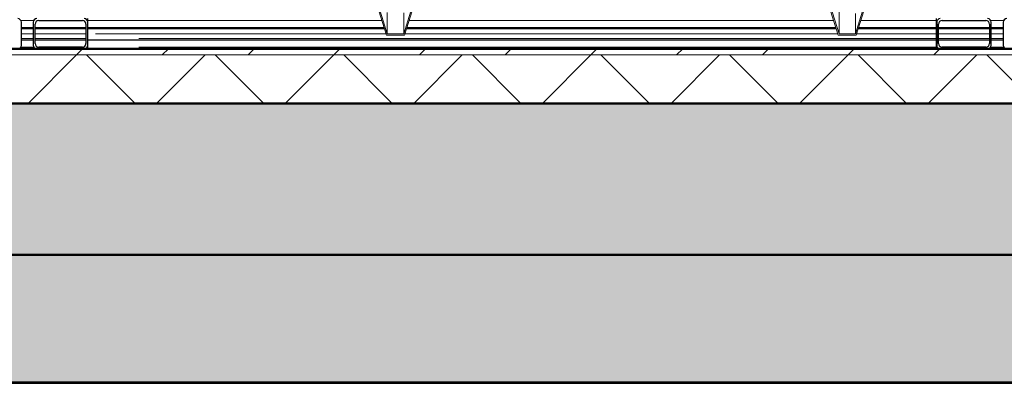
# Model space of a CAD drawing. Extents: x 50445 to 145605, y -10968 to 41989.
# Tile 181 of 256: x 93086 to 94710, y -2365 to -1765. Entities that reach past the tile are written whole.
import ezdxf

# ---------------------------------------------------------------- set-up
doc = ezdxf.new("R2010")
doc.units = 0
doc.header["$LTSCALE"] = 414.30304
doc.header["$MEASUREMENT"] = 0
for name, pattern in [('gestippeld_2_', [6.35, 3.175, -3.175]), ('hartlijn-fijn', [6, 4, -1, 0, -1]), ('stramien', [22.225, 12.7, -3.175, 3.175, -3.175])]:
    doc.linetypes.add(name, pattern=pattern)
doc.layers.get('0').update_dxf_attribs({"linetype": 'CONTINUOUS'})
for name, color, linetype, lineweight in [('20100623 Survey drawing basement_dwg', 8, 'CONTINUOUS', 18), ('A-DETL', 5, 'CONTINUOUS', 18), ('A-EQPM', 6, 'CONTINUOUS', 18), ('A-FLOR-OTLN', 6, 'CONTINUOUS', 18), ('A-FLOR-PATT', 8, 'CONTINUOUS', 50), ('C-BLDG', 6, 'CONTINUOUS', 18), ('GEBOUW6', 7, 'CONTINUOUS', 18), ('GEBOUW7', 7, 'CONTINUOUS', 18), ('S-BEAM', 4, 'CONTINUOUS', 18), ('S-BEAM-HIDN', 4, 'gestippeld_2_', 18)]:
    doc.layers.add(name, color=color, linetype=linetype, lineweight=lineweight)

# ---------------------------------------------------------------- blocks, each defined once
blk = doc.blocks.new('20100623 Survey drawing basement_dwg-249796-plotview doorsnede C C  -  1 op 100')
at = {"layer": 'GEBOUW6', "flags": 128}
for points in [[(38535.9, -2480), (37535.9, -2480), (36783.4, -2480), (36782.6, -2480), (36769, -2480), (36765.9, -2480), (30217.3, -2480), (17338.2, -2480), (4509.4, -2480), (3767.2, -2480), (3766.7, -2480)], [(4803.3, -2480), (19071.9, -2480), (19080.5, -2480), (20179.4, -2480), (31937.7, -2480), (37252, -2480), (37370.4, -2480), (37374.5, -2480), (37378.2, -2480), (37379.5, -2480)], [(11822.9, -2480), (11505.3, -2480), (7955.7, -2480), (15771, -2480), (16128.5, -2480), (16163, -2480), (16271.2, -2480), (40271.5, -2480), (40943, -2480), (40943.3, -2480), (40944.1, -2480), (41691.1, -2480), (43534.6, -2480), (44286.9, -2480), (44286, -2480), (44285.8, -2480), (45185.5, -2480), (54785.3, -2480), (54792.4, -2480), (54793.4, -2480)]]:
    blk.add_lwpolyline(points, dxfattribs=at)
at = {"layer": 'GEBOUW7'}
for p, q in [((11376.2, -2480), (11942.8, -2480)), ((11481.8, -2480), (12048.4, -2480)), ((11637.9, -2480), (12204.5, -2480)), ((11651.6, -2480), (12218.3, -2480)), ((11794, -2480), (12360.7, -2480)), ((11927.1, -2480), (12493.8, -2480)), ((12202.6, -2480), (12769.3, -2480)), ((12478.1, -2480), (13044.8, -2480)), ((12753.6, -2480), (13320.2, -2480)), ((13029.1, -2480), (13595.7, -2480)), ((13304.6, -2480), (13871.2, -2480))]:
    blk.add_line(p, q, dxfattribs=at)
blk = doc.blocks.new('97_KA_gestapelde fietsenstalling 8 fietsen 1600x1900 - Type-V116-plotview doorsnede C C  -  1 op 100')
at = {"layer": 'S-BEAM', "lineweight": 25}
for p, q in [((11928.5, -2445), (11908.9, -2445)), ((12015.5, -2445), (11931.5, -2445)), ((11908.9, -2465), (11928.5, -2465)), ((11931.5, -2465), (12015.5, -2465))]:
    blk.add_line(p, q, dxfattribs=at)
at = {"layer": 'S-BEAM', "linetype": 'hartlijn-fijn'}
for p, q in [((11908.9, -2455), (11928.5, -2455)), ((11931.5, -2455), (12015.5, -2455))]:
    blk.add_line(p, q, dxfattribs=at)
at = {"layer": 'S-BEAM-HIDN'}
for p, q in [((11929.3, -2433), (11908.1, -2433)), ((11937.5, -2433), (11935.9, -2433)), ((12011.2, -2433), (12009.5, -2433)), ((11928.5, -2447), (11908.9, -2447)), ((12015.5, -2447), (11931.5, -2447)), ((11928.5, -2463), (11908.9, -2463)), ((12015.5, -2463), (11931.5, -2463)), ((11929.3, -2477), (11908.1, -2477)), ((11937.5, -2477), (11935.9, -2477)), ((12011.2, -2477), (12009.5, -2477))]:
    blk.add_line(p, q, dxfattribs=at)
blk = doc.blocks.new('97_KA_gestapelde fietsenstalling 8 fietsen 1600x1900 - Type-V117-plotview doorsnede C C  -  1 op 100')
at = {"layer": 'S-BEAM', "lineweight": 25}
for p, q in [((13505.9, -2445), (13421.9, -2445)), ((13528.5, -2445), (13508.9, -2445)), ((13421.9, -2465), (13505.9, -2465)), ((13508.9, -2465), (13528.5, -2465))]:
    blk.add_line(p, q, dxfattribs=at)
at = {"layer": 'S-BEAM', "linetype": 'hartlijn-fijn'}
for p, q in [((13421.9, -2455), (13505.9, -2455)), ((13508.9, -2455), (13528.5, -2455))]:
    blk.add_line(p, q, dxfattribs=at)
at = {"layer": 'S-BEAM-HIDN'}
for p, q in [((13419.7, -2433), (13418.2, -2433)), ((13427.9, -2433), (13426.3, -2433)), ((13501.6, -2433), (13499.9, -2433)), ((13529.3, -2433), (13508.1, -2433)), ((13505.9, -2447), (13421.9, -2447)), ((13528.5, -2447), (13508.9, -2447)), ((13505.9, -2463), (13421.9, -2463)), ((13528.5, -2463), (13508.9, -2463)), ((13419.7, -2477), (13418.2, -2477)), ((13427.9, -2477), (13426.3, -2477)), ((13501.6, -2477), (13499.9, -2477)), ((13529.3, -2477), (13508.1, -2477))]:
    blk.add_line(p, q, dxfattribs=at)
blk = doc.blocks.new('97_KA_gestapelde fietsenstalling 16 fietsen 1600x2900 - Type-8054703-plotview doorsnede C C  -  1 op 100')
at = {"layer": 'S-BEAM', "lineweight": 25}
blk.add_line((11908.9, -2474), (11908.9, -2436), dxfattribs=at)
for centre, start, end in [((11902.9, -2436), 0, 90), ((11902.9, -2474), 270, 0)]:
    blk.add_arc(centre, 6, start, end, dxfattribs=at)
blk = doc.blocks.new('97_KA_gestapelde fietsenstalling 16 fietsen 1600x2900 - Type-V121-plotview doorsnede C C  -  1 op 100')
at = {"layer": 'A-EQPM'}
for p, q in [((12490.2, -2390.2), (12511.1, -2457.1)), ((12512.6, -2455.1), (12492.1, -2389.6)), ((12560.1, -2389.6), (12539.6, -2455.1)), ((12541.1, -2457.1), (12562, -2390.2)), ((13235.4, -2390.2), (13256.3, -2457.1)), ((13257.8, -2455.1), (13237.3, -2389.6)), ((13305.3, -2389.6), (13284.9, -2455.1)), ((13286.3, -2457.1), (13307.2, -2390.2)), ((12512.6, -2419.8), (12512.6, -2455.1)), ((13257.8, -2419.1), (13257.8, -2455.1)), ((12539.6, -2420.5), (12539.6, -2455.1)), ((13284.9, -2421.4), (13284.9, -2455.1)), ((12511.1, -2457.1), (12541.1, -2457.1)), ((12539.6, -2455.1), (12512.6, -2455.1)), ((13256.3, -2457.1), (13286.3, -2457.1)), ((13284.9, -2455.1), (13257.8, -2455.1))]:
    blk.add_line(p, q, dxfattribs=at)
at = {"layer": 'S-BEAM', "lineweight": 25}
for p, q in [((11928.5, -2436), (11928.5, -2474)), ((11937.5, -2433), (12009.5, -2433)), ((12018.5, -2474), (12018.5, -2436)), ((12018.8, -2436), (12018.8, -2430)), ((12018.8, -2444.3), (12018.8, -2436)), ((13418.2, -2430), (13418.2, -2436)), ((13418.2, -2436), (13418.2, -2444.3)), ((13418.9, -2436), (13418.9, -2474)), ((13427.9, -2433), (13499.9, -2433)), ((13508.9, -2474), (13508.9, -2436)), ((11931.5, -2471), (11931.5, -2439)), ((12015.5, -2439), (12015.5, -2471)), ((12507.4, -2445), (12018.8, -2445)), ((12018.8, -2449), (12018.8, -2445)), ((12018.8, -2461), (12018.8, -2449)), ((13252.6, -2445), (12544.9, -2445)), ((13418.2, -2445), (13290.1, -2445)), ((13418.2, -2445), (13418.2, -2449)), ((13418.2, -2449), (13418.2, -2461)), ((13421.9, -2471), (13421.9, -2439)), ((13505.9, -2439), (13505.9, -2471)), ((12018.8, -2465), (12018.8, -2461)), ((12018.8, -2474), (12018.8, -2464.9)), ((12018.8, -2465), (13418.2, -2465)), ((13418.2, -2461), (13418.2, -2465)), ((13418.2, -2464.9), (13418.2, -2474)), ((12009.5, -2477), (11937.5, -2477)), ((12018.8, -2480), (12018.8, -2474)), ((13418.2, -2474), (13418.2, -2480)), ((13499.9, -2477), (13427.9, -2477))]:
    blk.add_line(p, q, dxfattribs=at)
at = {"layer": 'S-BEAM', "linetype": 'hartlijn-fijn'}
for p, q in [((11931.5, -2455), (12015.5, -2455)), ((12031.2, -2455), (12510.5, -2455)), ((12541.8, -2455), (13255.7, -2455)), ((13287, -2455), (13418.2, -2455))]:
    blk.add_line(p, q, dxfattribs=at)
at = {"layer": 'S-BEAM', "lineweight": 25}
for centre, start, end in [((11934.5, -2436), 90, 180), ((11937.5, -2439), 90, 180), ((12009.5, -2439), 0, 90), ((12012.5, -2436), 0, 90), ((13424.9, -2436), 90, 180), ((13427.9, -2439), 90, 180), ((13499.9, -2439), 0, 90), ((13502.9, -2436), 0, 90), ((11934.5, -2474), 180, 270), ((11937.5, -2471), 180, 270), ((12009.5, -2471), 270, 0), ((12012.5, -2474), 270, 0), ((13424.9, -2474), 180, 270), ((13427.9, -2471), 180, 270), ((13499.9, -2471), 270, 0), ((13502.9, -2474), 270, 0)]:
    blk.add_arc(centre, 6, start, end, dxfattribs=at)
at = {"layer": 'S-BEAM-HIDN'}
for p, q in [((12503.6, -2433), (12018.8, -2433)), ((13248.8, -2433), (12548.7, -2433)), ((13418.2, -2433), (13293.9, -2433)), ((12508, -2447), (12018.8, -2447)), ((13253.2, -2447), (12544.3, -2447)), ((13418.2, -2447), (13289.5, -2447)), ((13418.2, -2463), (12018.8, -2463)), ((13418.2, -2477), (12018.8, -2477))]:
    blk.add_line(p, q, dxfattribs=at)
blk = doc.blocks.new('97_KA_gestapelde fietsenstalling 16 fietsen 1600x2900 - Type-V122-plotview doorsnede C C  -  1 op 100')
at = {"layer": 'S-BEAM', "lineweight": 25}
blk.add_line((13528.5, -2436), (13528.5, -2474), dxfattribs=at)
for centre, start, end in [((13534.5, -2436), 90, 180), ((13534.5, -2474), 180, 270)]:
    blk.add_arc(centre, 6, start, end, dxfattribs=at)
blk = doc.blocks.new('3073_04 constructie_abt_export 08-11-2012_rvt-1-plotview doorsnede C C  -  1 op 100')
at = {"layer": 'A-FLOR-PATT', "lineweight": 18}
blk.add_hatch(color=7, dxfattribs=at).paths.add_polyline_path([(60308.2, -2820), (60308.2, -2570), (4216.6, -2570), (4216.6, -2820), (59972.8, -2820)], flags=0)
at = {"layer": 'S-BEAM', "lineweight": 5}
blk.add_hatch(color=256, dxfattribs=at).paths.add_polyline_path([(6541, -3030), (17249.6, -3030), (17249.6, -2820), (4816.6, -2820), (4816.6, -3030), (5320.6, -3030)], flags=0)
at = {"layer": 'A-FLOR-OTLN', "color": 90, "lineweight": 50}
for p, q in [((60308.2, -2570), (4216.6, -2570)), ((4816.6, -2820), (60308.2, -2820))]:
    blk.add_line(p, q, dxfattribs=at)

msp = doc.modelspace()

# ---------------------------------------------------------------- hatches: boundary and pattern name
at = {"layer": 'A-FLOR-PATT', "lineweight": 18}
h = msp.add_hatch(dxfattribs=at)
h.set_pattern_fill('FP_20', color=256, style=0, pattern_type=2)
h.set_pattern_definition([(45, (114825.09, 10064.78), (-70.71068, 70.71068), [])])
h.paths.add_polyline_path([(85856.1, -1822.8), (113573.1, -1822.8), (113573.1, -1812.8), (85856.1, -1812.8)], flags=0)
h.paths.add_polyline_path([(135374.1, -1822.8), (135374.1, -1812.8), (129616.1, -1812.8), (129616.1, -1822.8), (134473.4, -1822.8)], flags=0)
h.paths.add_polyline_path([(125941.1, -1822.8), (125941.1, -1812.8), (115630.1, -1812.8), (115630.1, -1822.8), (125568.1, -1822.8)], flags=0)
h = msp.add_hatch(dxfattribs=at)
h.set_pattern_fill('FP_6', color=256, angle=135, style=0, pattern_type=2)
h.set_pattern_definition([(45, (114825.1, 10064.78), (-106.066, 106.066), []), (135, (114825.1, 10064.78), (-106.066, -106.066), [])])
h.paths.add_polyline_path([(94399.5, -1902.8), (135374.1, -1902.8), (135374.1, -1822.8), (85856.1, -1822.8), (85856.1, -1902.8), (94260.3, -1902.8)], flags=0)
at = {"layer": 'C-BLDG'}
msp.add_hatch(color=256, dxfattribs=at).paths.add_polyline_path([(132247.1, -2364.8), (135365.3, -2364.8), (135365.3, -2362.8), (85545.3, -2362.8), (85545.3, -2364.8), (127794.4, -2364.8)], flags=0)

# ---------------------------------------------------------------- linework, layer by layer
at = {"layer": 'A-DETL', "linetype": 'stramien'}
msp.add_line((137616.8, -1812.8), (76916.8, -1812.8), dxfattribs=at)
at = {"layer": 'A-FLOR-OTLN', "lineweight": 50}
for p, q in [((113463.1, -1812.8), (85856.1, -1812.8)), ((85856.1, -1902.8), (135374.1, -1902.8))]:
    msp.add_line(p, q, dxfattribs=at)
at = {"layer": 'A-FLOR-OTLN'}
msp.add_line((113573.1, -1822.8), (85856.1, -1822.8), dxfattribs=at)
at = {"layer": 'C-BLDG', "lineweight": 25}
for p, q in [((141785.3, -2362.8), (85545.3, -2362.8)), ((85545.3, -2364.8), (141785.3, -2364.8))]:
    msp.add_line(p, q, dxfattribs=at)

# ---------------------------------------------------------------- block references
at = {"lineweight": 5}
msp.add_blockref('3073_04 constructie_abt_export 08-11-2012_rvt-1-plotview doorsnede C C  -  1 op 100', (81179.5, 667.2), dxfattribs=at)
at = {"layer": '20100623 Survey drawing basement_dwg', "color": 7}
msp.add_blockref('20100623 Survey drawing basement_dwg-249796-plotview doorsnede C C  -  1 op 100', (81179.5, 667.2), dxfattribs=at)
at = {"layer": 'A-EQPM'}
for name in ['97_KA_gestapelde fietsenstalling 16 fietsen 1600x2900 - Type-8054703-plotview doorsnede C C  -  1 op 100', '97_KA_gestapelde fietsenstalling 16 fietsen 1600x2900 - Type-V121-plotview doorsnede C C  -  1 op 100', '97_KA_gestapelde fietsenstalling 16 fietsen 1600x2900 - Type-V122-plotview doorsnede C C  -  1 op 100', '97_KA_gestapelde fietsenstalling 8 fietsen 1600x1900 - Type-V116-plotview doorsnede C C  -  1 op 100', '97_KA_gestapelde fietsenstalling 8 fietsen 1600x1900 - Type-V117-plotview doorsnede C C  -  1 op 100']:
    msp.add_blockref(name, (81179.5, 667.2), dxfattribs=at)

doc.saveas('drawing.dxf')
